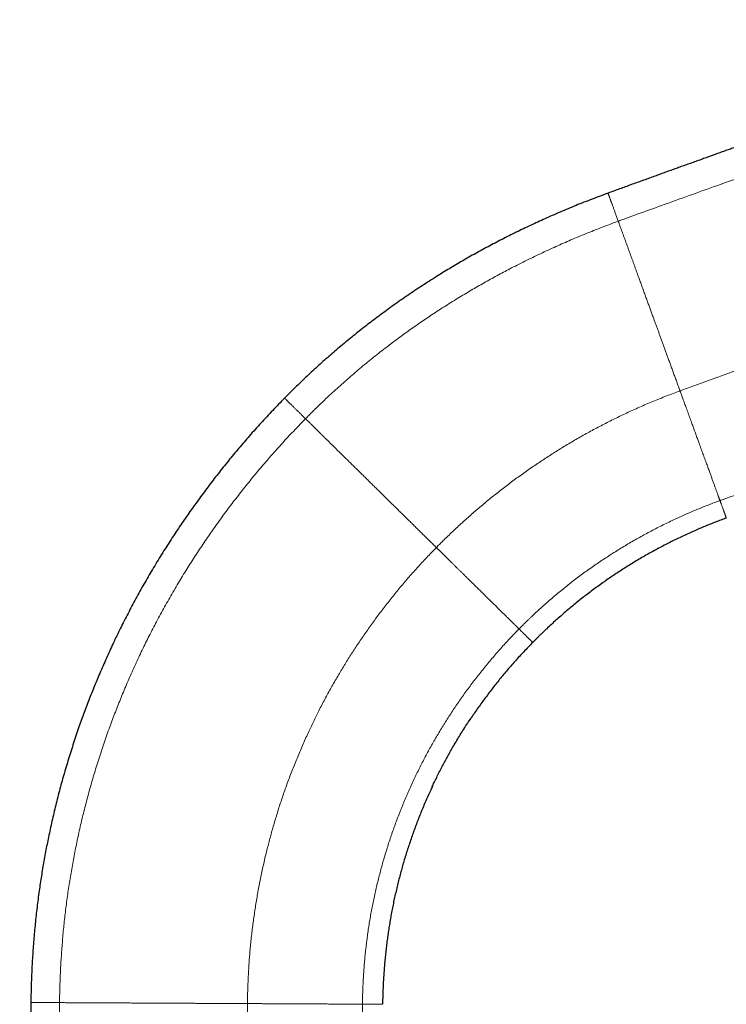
# Model space of a CAD drawing. Header units: millimetres. Extents: x 8 to 573, y 12 to 528.
# Tile 98 of 99: x 414 to 496, y 415 to 528. Entities that reach past the tile are written whole.
import ezdxf

# ---------------------------------------------------------------- set-up
doc = ezdxf.new("R2010")
doc.units = ezdxf.units.MM

msp = doc.modelspace()

# ---------------------------------------------------------------- linework, layer by layer
at = {"color": 7, "linetype": 'Continuous', "lineweight": 30}
for p, q in [((466.26, 447.32), (466.18, 447.2)), ((461.84, 439.48), (461.88, 439.56))]:
    msp.add_line(p, q, dxfattribs=at)
for points, knots in [([(538.39, 527.62), (538.2, 527.56), (537.81, 527.42), (537.22, 527.21), (536.64, 527), (536.09, 526.81), (535.57, 526.62), (535.05, 526.44), (534.54, 526.26), (534.04, 526.08), (533.54, 525.91), (533.05, 525.74), (532.58, 525.57), (532.11, 525.4), (531.64, 525.24), (531.19, 525.08), (530.75, 524.93), (530.33, 524.78), (529.92, 524.63), (529.52, 524.49), (529.13, 524.36), (528.74, 524.22), (528.34, 524.08), (527.95, 523.94), (527.56, 523.81), (527.19, 523.67), (526.82, 523.54), (526.46, 523.42), (526.12, 523.3), (525.8, 523.19), (525.48, 523.07), (525.16, 522.96), (524.86, 522.86), (524.56, 522.75), (524.27, 522.65), (523.99, 522.55), (523.71, 522.45), (523.44, 522.36), (523.18, 522.27), (522.93, 522.18), (522.68, 522.1), (522.43, 522.01), (522.18, 521.92), (521.92, 521.83), (521.66, 521.74), (521.42, 521.65), (521.19, 521.57), (520.96, 521.49), (520.76, 521.42), (520.56, 521.35), (520.38, 521.29), (520.21, 521.23), (520.04, 521.17), (519.88, 521.12), (519.64, 521.03), (519.32, 520.92), (518.91, 520.78), (518.52, 520.64), (518.2, 520.53), (517.94, 520.44), (517.76, 520.37), (517.57, 520.31), (517.39, 520.25), (517.21, 520.18), (517.03, 520.12), (516.86, 520.06), (516.7, 520), (516.53, 519.95), (516.38, 519.89), (516.23, 519.84), (516.08, 519.79), (515.95, 519.74), (515.83, 519.7), (515.73, 519.67), (515.65, 519.64), (515.58, 519.61), (515.5, 519.59), (515.42, 519.56), (515.33, 519.53), (515.23, 519.49), (515.12, 519.46), (515, 519.41), (514.87, 519.37), (514.73, 519.32), (514.58, 519.27), (514.42, 519.21), (514.25, 519.15), (514.07, 519.09), (513.89, 519.03), (513.7, 518.96), (513.5, 518.89), (513.29, 518.82), (513.07, 518.74), (512.85, 518.67), (512.63, 518.59), (512.4, 518.51), (512.17, 518.43), (511.93, 518.35), (511.69, 518.26), (511.43, 518.17), (511.16, 518.08), (510.88, 517.98), (510.57, 517.87), (510.26, 517.76), (509.94, 517.65), (509.61, 517.53), (509.27, 517.41), (508.92, 517.29), (508.56, 517.17), (508.19, 517.04), (507.82, 516.91), (507.44, 516.77), (507.05, 516.64), (506.66, 516.5), (506.25, 516.36), (505.82, 516.21), (505.39, 516.05), (504.94, 515.9), (504.48, 515.74), (504.02, 515.57), (503.54, 515.4), (503.08, 515.24), (502.61, 515.08), (502.15, 514.91), (501.68, 514.75), (501.21, 514.58), (500.73, 514.41), (500.24, 514.24), (499.74, 514.06), (499.23, 513.88), (498.72, 513.7), (498.2, 513.51), (497.67, 513.32), (497.14, 513.14), (496.62, 512.95), (496.1, 512.76), (495.58, 512.58), (495.04, 512.39), (494.49, 512.19), (493.92, 511.99), (493.33, 511.77), (492.73, 511.56), (492.13, 511.34), (491.52, 511.12), (490.91, 510.91), (490.31, 510.69), (489.71, 510.47), (489.11, 510.26), (488.49, 510.04), (487.88, 509.81), (487.25, 509.59), (486.62, 509.36), (485.98, 509.13), (485.33, 508.89), (484.68, 508.66), (484.03, 508.42), (483.38, 508.18), (482.72, 507.94), (482.27, 507.78), (482.05, 507.7)], [0, 0, 0, 0, 0.0102018, 0.0208694, 0.0313692, 0.0408464, 0.0501825, 0.0593774, 0.0684312, 0.0773438, 0.0861151, 0.0947453, 0.1032343, 0.111582, 0.1197885, 0.1278537, 0.1357777, 0.1431195, 0.1503357, 0.1574262, 0.1643912, 0.1712306, 0.1783472, 0.1853225, 0.1921565, 0.1988492, 0.2054006, 0.2118106, 0.2177249, 0.2235135, 0.2291766, 0.2347139, 0.2401256, 0.2454117, 0.2505721, 0.2556069, 0.260516, 0.2652995, 0.2698752, 0.2743298, 0.2786631, 0.2828752, 0.2876818, 0.2923202, 0.2967905, 0.3010925, 0.3052262, 0.3091918, 0.3129892, 0.3163223, 0.3195141, 0.3225646, 0.3254737, 0.3282771, 0.3310543, 0.3383784, 0.3455352, 0.3525249, 0.3593474, 0.362696, 0.3660027, 0.3692677, 0.3724909, 0.3756722, 0.3788109, 0.3818565, 0.3847795, 0.3877103, 0.3905066, 0.3931685, 0.3956958, 0.3980886, 0.400347, 0.4018357, 0.4032596, 0.4046186, 0.4059395, 0.4073692, 0.4089302, 0.4106225, 0.4126358, 0.4148081, 0.4171392, 0.4196293, 0.4222783, 0.4250862, 0.428053, 0.4311788, 0.4344634, 0.4379069, 0.4414437, 0.4451336, 0.448977, 0.4529736, 0.4568096, 0.4607769, 0.4648757, 0.4691057, 0.4734672, 0.47796, 0.4825842, 0.4878226, 0.4932199, 0.4987761, 0.5044914, 0.5103656, 0.5163988, 0.5225909, 0.528942, 0.5354521, 0.5421212, 0.5488259, 0.555684, 0.5626955, 0.5698603, 0.5774499, 0.5852043, 0.5931235, 0.6012076, 0.6094564, 0.6178701, 0.6264486, 0.634457, 0.6426039, 0.6508893, 0.6593132, 0.6678756, 0.6765764, 0.6854158, 0.6943936, 0.7035099, 0.7127646, 0.7221579, 0.7316896, 0.7408035, 0.7500404, 0.7594005, 0.7688836, 0.7784898, 0.7888127, 0.799274, 0.8098738, 0.820612, 0.8314886, 0.8425036, 0.853016, 0.8636513, 0.8744097, 0.8852912, 0.8962956, 0.907423, 0.9186734, 0.9300468, 0.9415432, 0.9531625, 0.964694, 0.9763441, 0.9881128, 1, 1, 1, 1]), ([(482.05, 507.7), (481.74, 507.59), (481.13, 507.36), (480.21, 507.01), (479.29, 506.65), (478.37, 506.29), (477.46, 505.91), (476.54, 505.52), (475.66, 505.14), (474.81, 504.76), (473.98, 504.38), (473.15, 504), (472.33, 503.61), (471.51, 503.21), (470.69, 502.81), (469.88, 502.39), (469.07, 501.97), (468.27, 501.55), (467.46, 501.11), (466.66, 500.67), (465.88, 500.23), (465.12, 499.79), (464.38, 499.36), (463.64, 498.91), (462.91, 498.46), (462.14, 497.98), (461.33, 497.47), (460.5, 496.93), (459.67, 496.38), (458.84, 495.81), (458.02, 495.25), (457.21, 494.67), (456.42, 494.1), (455.67, 493.54), (454.94, 492.99), (454.21, 492.43), (453.5, 491.87), (452.78, 491.3), (452.08, 490.72), (451.38, 490.14), (450.68, 489.55), (449.99, 488.95), (449.31, 488.35), (448.64, 487.74), (447.98, 487.14), (447.34, 486.55), (446.72, 485.96), (446.11, 485.36), (445.5, 484.76), (445.1, 484.36), (444.9, 484.16)], [0, 0, 0, 0, 0.022199, 0.044423, 0.066672, 0.088945, 0.111239, 0.133554, 0.155888, 0.176376, 0.196878, 0.217394, 0.237921, 0.258459, 0.279006, 0.299563, 0.320126, 0.340697, 0.361275, 0.381862, 0.402455, 0.421877, 0.441304, 0.460735, 0.480169, 0.499605, 0.522096, 0.544589, 0.567081, 0.589573, 0.612063, 0.63455, 0.657032, 0.677636, 0.698233, 0.718821, 0.739401, 0.759971, 0.780531, 0.80108, 0.821618, 0.842143, 0.862655, 0.883154, 0.903639, 0.92294, 0.942227, 0.9615, 0.980757, 1, 1, 1, 1]), ([(444.9, 484.16), (444.67, 483.92), (444.21, 483.45), (443.53, 482.74), (442.86, 482.02), (442.19, 481.29), (441.52, 480.56), (440.88, 479.83), (440.25, 479.11), (439.64, 478.39), (439.04, 477.67), (438.44, 476.94), (437.85, 476.21), (437.26, 475.47), (436.68, 474.72), (436.11, 473.97), (435.54, 473.21), (434.98, 472.45), (434.44, 471.69), (433.9, 470.93), (433.37, 470.16), (432.83, 469.37), (432.28, 468.55), (431.73, 467.7), (431.18, 466.85), (430.64, 465.99), (430.11, 465.12), (429.6, 464.27), (429.11, 463.43), (428.63, 462.59), (428.17, 461.76), (427.71, 460.92), (427.25, 460.07), (426.81, 459.22), (426.37, 458.36), (425.94, 457.5), (425.52, 456.64), (425.11, 455.77), (424.72, 454.91), (424.33, 454.05), (423.95, 453.18), (423.58, 452.34), (423.24, 451.51), (422.91, 450.7), (422.58, 449.88), (422.27, 449.07), (421.96, 448.25), (421.66, 447.43), (421.35, 446.58), (421.05, 445.69), (420.74, 444.78), (420.45, 443.87), (420.16, 442.95), (419.88, 442.03), (419.61, 441.11), (419.34, 440.19), (419.09, 439.26), (418.85, 438.33), (418.62, 437.41), (418.39, 436.49), (418.18, 435.57), (417.98, 434.66), (417.79, 433.76), (417.61, 432.89), (417.45, 432.04), (417.29, 431.19), (417.14, 430.33), (417, 429.48), (416.87, 428.63), (416.74, 427.75), (416.61, 426.84), (416.49, 425.9), (416.38, 424.96), (416.28, 424.02), (416.19, 423.08), (416.1, 422.14), (416.03, 421.2), (415.97, 420.27), (415.91, 419.33), (415.86, 418.4), (415.82, 417.48), (415.79, 416.56), (415.77, 415.65), (415.77, 415.04), (415.76, 414.73)], [0, 0, 0, 0, 0.012737, 0.025499, 0.038286, 0.051096, 0.063929, 0.076784, 0.088925, 0.101084, 0.113262, 0.125457, 0.13767, 0.149898, 0.162143, 0.174403, 0.186677, 0.198966, 0.211048, 0.223143, 0.23525, 0.247368, 0.260466, 0.273575, 0.286696, 0.299827, 0.312968, 0.326117, 0.338523, 0.350936, 0.363358, 0.375786, 0.388222, 0.400664, 0.413111, 0.425563, 0.43802, 0.450481, 0.462722, 0.474967, 0.487213, 0.499461, 0.5108, 0.522139, 0.533478, 0.544817, 0.556155, 0.567492, 0.578828, 0.591295, 0.603759, 0.61622, 0.628677, 0.641129, 0.653576, 0.666017, 0.678451, 0.690877, 0.703294, 0.71548, 0.727656, 0.739822, 0.751978, 0.763219, 0.774451, 0.785673, 0.796883, 0.808084, 0.819272, 0.830449, 0.84273, 0.854997, 0.867247, 0.879482, 0.891701, 0.903902, 0.916087, 0.928254, 0.940403, 0.952533, 0.964428, 0.976305, 0.988162, 1, 1, 1, 1]), ([(495.64, 470.38), (495.43, 470.3), (495.01, 470.15), (494.39, 469.91), (493.77, 469.67), (493.16, 469.42), (492.54, 469.16), (491.93, 468.89), (491.3, 468.61), (490.66, 468.31), (489.99, 467.99), (489.33, 467.67), (488.68, 467.34), (488.02, 466.99), (487.37, 466.64), (486.73, 466.29), (486.09, 465.92), (485.45, 465.55), (484.82, 465.17), (484.2, 464.78), (483.59, 464.39), (482.98, 464), (482.38, 463.59), (481.78, 463.17), (481.17, 462.75), (480.58, 462.31), (479.98, 461.87), (479.4, 461.43), (478.83, 460.98), (478.27, 460.52), (477.71, 460.06), (477.16, 459.6), (476.61, 459.12), (476.07, 458.65), (475.54, 458.16), (475.11, 457.76), (474.78, 457.45), (474.55, 457.23), (474.31, 457), (474.08, 456.78), (473.86, 456.55), (473.63, 456.32), (473.48, 456.17), (473.4, 456.09)], [0, 0, 0, 0, 0.024897, 0.049824, 0.074778, 0.099759, 0.124764, 0.149793, 0.174843, 0.202421, 0.230022, 0.257643, 0.285282, 0.312938, 0.340608, 0.368289, 0.395981, 0.423681, 0.451386, 0.4786, 0.505816, 0.533031, 0.560244, 0.587947, 0.615644, 0.643331, 0.671008, 0.698672, 0.725828, 0.752967, 0.780087, 0.807188, 0.834266, 0.861319, 0.888347, 0.915347, 0.92746, 0.939566, 0.951666, 0.96376, 0.975847, 0.987927, 1, 1, 1, 1]), ([(473.4, 456.09), (473.23, 455.92), (472.88, 455.56), (472.38, 455.03), (471.87, 454.48), (471.37, 453.93), (470.88, 453.37), (470.4, 452.82), (469.94, 452.26), (469.49, 451.72), (469.05, 451.16), (468.62, 450.61), (468.19, 450.04), (467.76, 449.47), (467.35, 448.89), (466.93, 448.31), (466.58, 447.79), (466.36, 447.47), (466.27, 447.34)], [0, 0, 0, 0, 0.0653171, 0.1307859, 0.1964019, 0.2621607, 0.3280575, 0.3940877, 0.4564628, 0.5189483, 0.5815402, 0.6442343, 0.7070266, 0.7699128, 0.8328887, 0.8959502, 0.9590929, 1, 1, 1, 1]), ([(461.84, 439.49), (461.92, 439.66), (462.09, 440.02), (462.37, 440.59), (462.66, 441.17), (462.96, 441.75), (463.26, 442.33), (463.57, 442.89), (463.88, 443.45), (464.22, 444.05), (464.59, 444.67), (464.98, 445.33), (465.39, 445.98), (465.8, 446.62), (466.09, 447.07), (466.25, 447.31), (466.27, 447.34)], [0, 0, 0, 0, 0.062326, 0.135134, 0.207916, 0.280667, 0.352086, 0.423467, 0.494806, 0.566099, 0.650905, 0.735633, 0.820276, 0.904827, 0.98928, 1, 1, 1, 1]), ([(466.22, 447.26), (466.22, 447.26), (466.23, 447.28), (466.25, 447.3), (466.26, 447.32)], [0, 0, 0, 0, 0.0003, 1, 1, 1, 1]), ([(461.88, 439.56), (461.8, 439.39), (461.62, 439.01), (461.34, 438.4), (461.05, 437.74), (460.77, 437.07), (460.49, 436.4), (460.23, 435.73), (459.97, 435.05), (459.72, 434.37), (459.48, 433.69), (459.25, 433.01), (459.02, 432.33), (458.81, 431.64), (458.6, 430.95), (458.4, 430.27), (458.22, 429.59), (458.04, 428.91), (457.86, 428.22), (457.7, 427.52), (457.54, 426.82), (457.39, 426.12), (457.25, 425.42), (457.12, 424.72), (457, 424.01), (456.88, 423.31), (456.78, 422.6), (456.68, 421.9), (456.59, 421.19), (456.51, 420.49), (456.44, 419.78), (456.37, 419.08), (456.32, 418.37), (456.27, 417.65), (456.23, 416.93), (456.2, 416.29), (456.18, 415.74), (456.17, 415.28), (456.16, 414.93), (456.16, 414.72), (456.16, 414.64), (456.16, 414.62), (456.16, 414.59), (456.16, 414.57), (456.16, 414.55), (456.16, 414.53), (456.16, 414.52)], [0, 0, 0, 0, 0.021448, 0.049392, 0.07734, 0.10529, 0.13324, 0.161188, 0.189133, 0.217072, 0.244942, 0.272802, 0.300651, 0.328485, 0.356304, 0.383609, 0.410894, 0.438159, 0.465401, 0.493173, 0.520918, 0.548633, 0.576317, 0.603967, 0.631582, 0.659159, 0.686698, 0.714196, 0.741651, 0.769061, 0.796425, 0.823741, 0.851007, 0.878946, 0.906829, 0.934654, 0.952985, 0.97129, 0.987376, 0.994447, 0.995373, 0.996298, 0.997224, 0.998149, 0.999075, 1, 1, 1, 1]), ([(415.76, 414.73), (415.76, 414.4), (415.75, 413.74), (415.74, 412.75), (415.74, 411.77), (415.73, 410.8), (415.72, 409.84), (415.71, 408.88), (415.7, 407.93), (415.68, 406.97), (415.67, 406.01), (415.66, 405.04), (415.65, 404.08), (415.64, 403.13), (415.63, 402.18), (415.61, 401.25), (415.6, 400.32), (415.59, 399.4), (415.58, 398.49), (415.56, 397.59), (415.55, 396.7), (415.54, 395.83), (415.53, 394.98), (415.51, 394.17), (415.5, 393.35), (415.49, 392.55), (415.47, 391.74), (415.46, 390.92), (415.45, 390.09), (415.43, 389.27), (415.42, 388.46), (415.4, 387.66), (415.39, 386.88), (415.38, 386.12), (415.36, 385.39), (415.35, 384.66), (415.34, 383.94), (415.32, 383.23), (415.31, 382.53), (415.3, 381.83), (415.28, 381.14), (415.27, 380.46), (415.26, 379.79), (415.24, 379.14), (415.23, 378.49), (415.22, 377.85), (415.2, 377.2), (415.19, 376.54), (415.18, 375.88), (415.16, 375.22), (415.15, 374.57), (415.14, 373.93), (415.13, 373.31), (415.12, 372.71), (415.1, 372.13), (415.09, 371.56), (415.08, 370.99), (415.07, 370.43), (415.06, 369.88), (415.05, 369.34), (415.04, 368.8), (415.03, 368.27), (415.02, 367.76), (415.01, 367.25), (415.01, 366.75), (415, 366.26), (414.99, 365.78), (414.98, 365.3), (414.97, 364.82), (414.96, 364.35), (414.95, 363.89), (414.95, 363.44), (414.94, 363), (414.93, 362.57), (414.92, 362.15), (414.92, 361.73), (414.91, 361.31), (414.9, 360.9), (414.9, 360.5), (414.89, 360.11), (414.88, 359.72), (414.88, 359.34), (414.87, 358.95), (414.86, 358.55), (414.86, 358.14), (414.85, 357.74), (414.84, 357.35), (414.84, 356.97), (414.83, 356.6), (414.83, 356.27), (414.82, 355.96), (414.82, 355.69), (414.81, 355.43), (414.81, 355.17), (414.81, 354.92), (414.8, 354.68), (414.79, 354.26), (414.79, 353.67), (414.77, 352.9), (414.76, 352.12), (414.75, 351.33), (414.74, 350.53), (414.72, 349.71), (414.71, 348.89), (414.7, 348.06), (414.69, 347.22), (414.68, 346.37), (414.66, 345.49), (414.65, 344.57), (414.64, 343.85), (414.63, 343.36), (414.63, 343.11), (414.63, 342.86), (414.62, 342.6), (414.62, 342.34), (414.62, 342.07), (414.61, 341.8), (414.61, 341.52), (414.6, 341.23), (414.6, 340.93), (414.6, 340.63), (414.59, 340.32), (414.59, 340.02), (414.58, 339.71), (414.58, 339.4), (414.57, 339.08), (414.57, 338.75), (414.57, 338.4), (414.56, 338.04), (414.56, 337.67), (414.55, 337.3), (414.55, 336.92), (414.54, 336.53), (414.54, 336.15), (414.53, 335.77), (414.53, 335.39), (414.52, 334.99), (414.52, 334.58), (414.51, 334.14), (414.51, 333.68), (414.5, 333.21), (414.49, 332.73), (414.49, 332.24), (414.48, 331.75), (414.48, 331.41), (414.47, 331.24), (414.47, 331.24)], [0, 0, 0, 0, 0.011924, 0.023754, 0.035493, 0.047138, 0.058691, 0.070152, 0.08152, 0.092795, 0.104508, 0.11612, 0.127629, 0.139038, 0.150345, 0.16155, 0.172654, 0.183657, 0.194558, 0.205358, 0.216057, 0.226654, 0.236552, 0.246361, 0.256079, 0.265708, 0.275246, 0.285264, 0.29518, 0.304996, 0.31471, 0.324323, 0.333834, 0.342709, 0.351494, 0.360189, 0.368795, 0.37731, 0.385735, 0.39407, 0.402315, 0.41047, 0.418535, 0.426369, 0.434115, 0.441774, 0.449346, 0.457425, 0.465402, 0.473278, 0.481052, 0.488725, 0.496297, 0.503342, 0.510298, 0.517163, 0.523939, 0.530624, 0.537219, 0.543723, 0.550138, 0.556463, 0.562697, 0.568732, 0.574681, 0.580542, 0.586317, 0.592107, 0.597807, 0.603418, 0.608938, 0.614368, 0.619613, 0.624772, 0.629843, 0.634828, 0.639825, 0.644732, 0.649548, 0.654274, 0.658909, 0.663454, 0.667908, 0.672938, 0.677848, 0.682637, 0.687306, 0.691854, 0.696282, 0.700589, 0.703889, 0.707114, 0.710265, 0.713341, 0.716343, 0.719272, 0.722178, 0.731318, 0.740545, 0.74986, 0.759263, 0.768948, 0.778725, 0.788593, 0.798552, 0.808603, 0.818745, 0.828979, 0.840316, 0.851763, 0.854779, 0.857802, 0.860833, 0.863875, 0.866986, 0.870184, 0.87347, 0.876843, 0.880305, 0.883854, 0.887491, 0.891215, 0.894807, 0.898477, 0.902225, 0.90605, 0.909954, 0.914179, 0.918492, 0.922893, 0.927381, 0.931957, 0.93662, 0.941097, 0.945652, 0.950285, 0.954996, 0.959785, 0.965221, 0.970755, 0.976385, 0.982112, 0.987936, 0.993858, 0.999876, 1, 1, 1, 1])]:
    msp.add_open_spline(points, degree=3, knots=knots, dxfattribs=at)
at = {"color": 8, "linetype": 'Continuous', "lineweight": 0}
for points, knots in [([(541.83, 525.07), (540.3, 524.53), (537.23, 523.45), (532.64, 521.84), (528.04, 520.24), (524.01, 518.83), (520.55, 517.63), (517.66, 516.63), (514.76, 515.64), (511.87, 514.64), (508.73, 513.55), (505.36, 512.38), (501.75, 511.11), (498.14, 509.83), (494.68, 508.6), (491.37, 507.42), (488.33, 506.32), (485.93, 505.46), (484.42, 504.91), (483.75, 504.66), (483.48, 504.57), (483.39, 504.53), (483.37, 504.52), (483.34, 504.52), (483.32, 504.51), (483.3, 504.5), (483.27, 504.49), (483.25, 504.48), (483.23, 504.48), (483.23, 504.47)], [0, 0, 0, 0, 0.078395, 0.156794, 0.235195, 0.313598, 0.362879, 0.41216, 0.461441, 0.510721, 0.560001, 0.621601, 0.683202, 0.744802, 0.806402, 0.86061, 0.914817, 0.96252, 0.983509, 0.992744, 0.996807, 0.997206, 0.997605, 0.998005, 0.998404, 0.998803, 0.999202, 0.999601, 1, 1, 1, 1]), ([(559.79, 510.29), (557.19, 509.35), (552.01, 507.46), (544.23, 504.62), (536.45, 501.79), (528.67, 498.95), (521.58, 496.37), (515.18, 494.04), (509.48, 491.96), (504.42, 490.12), (500, 488.51), (497.21, 487.49), (495.39, 486.83), (494.55, 486.52), (493.7, 486.22), (492.86, 485.91), (492.01, 485.6), (491.17, 485.29), (490.6, 485.09), (490.32, 484.98)], [0, 0, 0, 0, 0.111996, 0.223989, 0.335991, 0.447995, 0.559996, 0.642129, 0.724263, 0.806398, 0.860608, 0.914816, 0.926986, 0.939155, 0.951324, 0.963493, 0.975662, 0.987831, 1, 1, 1, 1]), ([(483.23, 504.47), (483.2, 504.55), (483.15, 504.7), (483.07, 504.91), (482.99, 505.12), (482.92, 505.32), (482.85, 505.51), (482.78, 505.69), (482.72, 505.86), (482.66, 506.03), (482.6, 506.19), (482.55, 506.34), (482.5, 506.48), (482.45, 506.61), (482.41, 506.73), (482.36, 506.85), (482.32, 506.95), (482.29, 507.06), (482.25, 507.15), (482.22, 507.23), (482.19, 507.31), (482.17, 507.38), (482.15, 507.44), (482.13, 507.5), (482.11, 507.54), (482.09, 507.59), (482.08, 507.62), (482.07, 507.65), (482.06, 507.68), (482.06, 507.69), (482.05, 507.7), (482.05, 507.7), (482.05, 507.7)], [0, 0, 0, 0, 0.036255, 0.072483, 0.108682, 0.14485, 0.179302, 0.213726, 0.248122, 0.282494, 0.316842, 0.351173, 0.383528, 0.415876, 0.448221, 0.48057, 0.512929, 0.545307, 0.577711, 0.610152, 0.642638, 0.675201, 0.707395, 0.739805, 0.77241, 0.805186, 0.83871, 0.872362, 0.906115, 0.939943, 0.97382, 1, 1, 1, 1]), ([(483.23, 504.47), (482.94, 504.37), (482.35, 504.15), (481.48, 503.82), (480.61, 503.48), (479.74, 503.14), (478.88, 502.78), (478.01, 502.42), (477.15, 502.05), (476.28, 501.66), (475.4, 501.26), (474.51, 500.85), (473.62, 500.42), (472.73, 499.99), (471.85, 499.55), (471.01, 499.13), (470.22, 498.71), (469.47, 498.32), (468.73, 497.91), (467.99, 497.5), (467.25, 497.08), (466.52, 496.66), (465.77, 496.21), (464.99, 495.75), (464.2, 495.26), (463.41, 494.76), (462.62, 494.26), (461.87, 493.76), (461.14, 493.27), (460.44, 492.79), (459.74, 492.31), (459.05, 491.82), (458.36, 491.32), (457.68, 490.82), (456.98, 490.29), (456.26, 489.74), (455.53, 489.17), (454.8, 488.59), (454.08, 488), (453.37, 487.41), (452.66, 486.8), (451.96, 486.19), (451.27, 485.58), (450.58, 484.95), (449.96, 484.38), (449.41, 483.86), (448.92, 483.39), (448.53, 483.01), (448.24, 482.73), (448.05, 482.54), (447.87, 482.35), (447.68, 482.17), (447.49, 481.98), (447.37, 481.85), (447.3, 481.79)], [0, 0, 0, 0, 0.021746, 0.043518, 0.065314, 0.087133, 0.108973, 0.130834, 0.152713, 0.17461, 0.197567, 0.22054, 0.243528, 0.266529, 0.289541, 0.312563, 0.332304, 0.352051, 0.371807, 0.391571, 0.411342, 0.431118, 0.450901, 0.472666, 0.494437, 0.516211, 0.537988, 0.559766, 0.579565, 0.599363, 0.619161, 0.638956, 0.658749, 0.678538, 0.698318, 0.720067, 0.741805, 0.76353, 0.785243, 0.806943, 0.828629, 0.8503, 0.871956, 0.893596, 0.91522, 0.931067, 0.946904, 0.962732, 0.968947, 0.975161, 0.981373, 0.987584, 0.993793, 1, 1, 1, 1]), ([(490.32, 484.98), (490.26, 485.16), (490.13, 485.5), (489.95, 486.01), (489.77, 486.51), (489.58, 487.01), (489.4, 487.5), (489.23, 487.99), (489.06, 488.46), (488.89, 488.91), (488.74, 489.34), (488.58, 489.77), (488.43, 490.19), (488.27, 490.61), (488.12, 491.02), (487.98, 491.43), (487.83, 491.83), (487.69, 492.22), (487.54, 492.62), (487.4, 493.01), (487.25, 493.42), (487.09, 493.85), (486.93, 494.31), (486.76, 494.76), (486.59, 495.23), (486.41, 495.73), (486.22, 496.25), (486.03, 496.76), (485.85, 497.27), (485.67, 497.77), (485.5, 498.22), (485.36, 498.6), (485.24, 498.93), (485.12, 499.26), (485.01, 499.59), (484.89, 499.91), (484.77, 500.24), (484.64, 500.58), (484.51, 500.94), (484.38, 501.31), (484.24, 501.68), (484.11, 502.05), (483.98, 502.42), (483.85, 502.77), (483.73, 503.1), (483.61, 503.42), (483.51, 503.7), (483.42, 503.94), (483.35, 504.14), (483.3, 504.28), (483.27, 504.35), (483.27, 504.37), (483.26, 504.38), (483.25, 504.4), (483.25, 504.42), (483.24, 504.44), (483.23, 504.46), (483.23, 504.47), (483.23, 504.47)], [0, 0, 0, 0, 0.023077, 0.045987, 0.068729, 0.091303, 0.113708, 0.135944, 0.15801, 0.17809, 0.198028, 0.217826, 0.237482, 0.257, 0.276378, 0.295619, 0.314724, 0.333694, 0.35257, 0.371471, 0.390399, 0.412737, 0.435101, 0.457484, 0.47988, 0.506176, 0.532469, 0.558748, 0.585003, 0.611223, 0.637397, 0.654993, 0.672595, 0.690305, 0.708133, 0.72608, 0.744146, 0.762333, 0.783704, 0.80524, 0.826944, 0.848815, 0.870853, 0.893059, 0.91274, 0.93255, 0.952489, 0.96572, 0.979007, 0.990746, 0.991901, 0.993057, 0.994213, 0.99537, 0.996527, 0.997684, 0.998842, 1, 1, 1, 1]), ([(542.93, 489.73), (541.65, 489.27), (539.09, 488.35), (535.25, 486.96), (531.4, 485.58), (527.56, 484.2), (523.72, 482.81), (519.87, 481.43), (516, 480.03), (512.09, 478.62), (508.14, 477.19), (504.65, 475.92), (501.6, 474.81), (499.1, 473.91), (497.13, 473.19), (495.89, 472.74), (495.34, 472.54), (495.12, 472.46), (495.03, 472.43), (495.01, 472.42), (494.98, 472.41), (494.96, 472.4), (494.93, 472.39), (494.92, 472.39), (494.91, 472.38)], [0, 0, 0, 0, 0.080002, 0.160004, 0.240005, 0.320005, 0.400003, 0.480002, 0.560001, 0.642135, 0.724269, 0.806403, 0.86061, 0.914818, 0.96252, 0.983509, 0.992744, 0.996807, 0.997339, 0.997872, 0.998404, 0.998936, 0.999468, 1, 1, 1, 1]), ([(447.3, 481.79), (447.25, 481.84), (447.15, 481.94), (447, 482.08), (446.86, 482.23), (446.72, 482.36), (446.58, 482.5), (446.46, 482.62), (446.33, 482.75), (446.21, 482.86), (446.09, 482.98), (445.98, 483.09), (445.88, 483.19), (445.78, 483.28), (445.69, 483.38), (445.6, 483.46), (445.52, 483.55), (445.44, 483.62), (445.36, 483.7), (445.29, 483.77), (445.23, 483.83), (445.17, 483.89), (445.12, 483.94), (445.07, 483.98), (445.03, 484.02), (445, 484.06), (444.96, 484.09), (444.94, 484.12), (444.92, 484.13), (444.91, 484.15), (444.9, 484.16), (444.9, 484.16), (444.9, 484.16)], [0, 0, 0, 0, 0.0334002, 0.0671094, 0.1011213, 0.1354291, 0.1684054, 0.2016373, 0.2351179, 0.2688397, 0.3027946, 0.3369744, 0.3693994, 0.4020089, 0.434795, 0.4677495, 0.500864, 0.5341296, 0.5675373, 0.6010778, 0.6347417, 0.6685191, 0.7017942, 0.7351598, 0.7686059, 0.8021226, 0.836311, 0.8705515, 0.9048334, 0.9391456, 0.9734774, 1, 1, 1, 1]), ([(490.32, 484.98), (490.06, 484.89), (489.54, 484.7), (488.76, 484.4), (487.98, 484.09), (487.2, 483.77), (486.43, 483.45), (485.66, 483.11), (484.91, 482.78), (484.19, 482.44), (483.49, 482.11), (482.8, 481.78), (482.11, 481.43), (481.42, 481.08), (480.74, 480.72), (480.05, 480.35), (479.38, 479.98), (478.7, 479.6), (478.03, 479.21), (477.37, 478.82), (476.72, 478.42), (476.08, 478.03), (475.47, 477.64), (474.85, 477.24), (474.24, 476.84), (473.63, 476.42), (473, 475.99), (472.37, 475.55), (471.74, 475.09), (471.12, 474.64), (470.5, 474.17), (469.89, 473.71), (469.31, 473.25), (468.74, 472.8), (468.18, 472.34), (467.62, 471.87), (467.06, 471.4), (466.51, 470.93), (465.97, 470.45), (465.43, 469.96), (464.89, 469.47), (464.34, 468.96), (463.79, 468.43), (463.35, 468), (463.04, 467.7), (462.86, 467.52), (462.68, 467.34), (462.51, 467.17), (462.39, 467.05), (462.33, 466.99)], [0, 0, 0, 0, 0.024899, 0.049827, 0.074782, 0.099763, 0.12477, 0.149799, 0.17485, 0.197831, 0.220828, 0.243839, 0.266864, 0.289902, 0.31295, 0.336008, 0.359075, 0.382149, 0.405229, 0.428314, 0.451402, 0.473174, 0.494946, 0.516719, 0.538491, 0.560261, 0.583347, 0.606429, 0.629505, 0.652574, 0.675634, 0.698686, 0.720411, 0.742125, 0.763829, 0.78552, 0.807197, 0.828861, 0.850509, 0.872141, 0.893756, 0.915352, 0.939086, 0.962795, 0.970241, 0.977685, 0.985126, 0.992564, 1, 1, 1, 1]), ([(494.91, 472.38), (494.89, 472.42), (494.87, 472.48), (494.83, 472.59), (494.79, 472.7), (494.75, 472.82), (494.7, 472.94), (494.66, 473.07), (494.61, 473.21), (494.56, 473.35), (494.5, 473.5), (494.45, 473.65), (494.39, 473.81), (494.33, 473.98), (494.26, 474.16), (494.2, 474.34), (494.13, 474.53), (494.06, 474.72), (493.99, 474.91), (493.92, 475.11), (493.84, 475.31), (493.77, 475.51), (493.69, 475.73), (493.61, 475.96), (493.52, 476.21), (493.42, 476.47), (493.32, 476.75), (493.21, 477.03), (493.11, 477.32), (493, 477.62), (492.89, 477.92), (492.78, 478.22), (492.67, 478.53), (492.56, 478.84), (492.45, 479.13), (492.36, 479.39), (492.27, 479.64), (492.18, 479.88), (492.09, 480.13), (492, 480.38), (491.91, 480.62), (491.82, 480.87), (491.73, 481.12), (491.63, 481.39), (491.53, 481.67), (491.42, 481.97), (491.31, 482.27), (491.2, 482.57), (491.09, 482.87), (490.98, 483.16), (490.89, 483.43), (490.79, 483.68), (490.7, 483.94), (490.61, 484.18), (490.53, 484.41), (490.45, 484.63), (490.39, 484.79), (490.35, 484.89), (490.34, 484.93), (490.34, 484.94), (490.33, 484.95), (490.33, 484.96), (490.32, 484.97), (490.32, 484.98), (490.32, 484.98)], [0, 0, 0, 0, 0.018381, 0.036736, 0.055062, 0.073361, 0.09163, 0.109546, 0.127433, 0.145295, 0.163131, 0.181307, 0.199462, 0.217597, 0.235717, 0.253826, 0.271927, 0.290027, 0.307187, 0.324356, 0.341559, 0.358873, 0.376297, 0.393817, 0.414572, 0.435421, 0.456341, 0.47731, 0.498733, 0.520157, 0.541558, 0.56291, 0.584191, 0.605374, 0.626438, 0.642854, 0.659172, 0.67539, 0.691579, 0.707759, 0.723648, 0.739537, 0.755429, 0.771329, 0.790271, 0.809231, 0.828214, 0.847222, 0.866257, 0.885323, 0.90131, 0.91732, 0.933352, 0.949406, 0.963551, 0.977713, 0.990189, 0.995682, 0.996402, 0.997121, 0.997841, 0.998561, 0.99928, 1, 1, 1, 1]), ([(447.3, 481.79), (447.1, 481.57), (446.68, 481.15), (446.06, 480.5), (445.44, 479.85), (444.83, 479.19), (444.23, 478.52), (443.63, 477.85), (443.03, 477.17), (442.44, 476.48), (441.83, 475.76), (441.23, 475.03), (440.63, 474.29), (440.03, 473.55), (439.44, 472.79), (438.86, 472.04), (438.29, 471.27), (437.72, 470.5), (437.16, 469.72), (436.6, 468.94), (436.06, 468.15), (435.53, 467.37), (435.01, 466.6), (434.52, 465.84), (434.03, 465.07), (433.54, 464.3), (433.06, 463.51), (432.57, 462.7), (432.08, 461.86), (431.59, 461.02), (431.12, 460.18), (430.65, 459.33), (430.2, 458.49), (429.77, 457.66), (429.35, 456.85), (428.94, 456.03), (428.54, 455.21), (428.15, 454.38), (427.76, 453.55), (427.38, 452.71), (427.01, 451.87), (426.65, 451.03), (426.3, 450.19), (425.96, 449.35), (425.62, 448.51), (425.3, 447.67), (424.97, 446.81), (424.65, 445.92), (424.33, 445), (424.01, 444.08), (423.71, 443.16), (423.41, 442.23), (423.13, 441.32), (422.86, 440.43), (422.61, 439.55), (422.36, 438.67), (422.13, 437.78), (421.9, 436.9), (421.68, 436.01), (421.47, 435.12), (421.27, 434.23), (421.08, 433.34), (420.9, 432.46), (420.72, 431.58), (420.56, 430.7), (420.41, 429.82), (420.26, 428.94), (420.12, 428.05), (419.99, 427.16), (419.87, 426.26), (419.75, 425.37), (419.65, 424.48), (419.55, 423.59), (419.46, 422.72), (419.39, 421.84), (419.32, 420.96), (419.26, 420.08), (419.2, 419.21), (419.16, 418.33), (419.12, 417.49), (419.09, 416.69), (419.07, 415.95), (419.06, 415.37), (419.06, 415.04), (419.06, 414.92), (419.06, 414.88), (419.06, 414.85), (419.06, 414.82), (419.06, 414.78), (419.06, 414.75), (419.06, 414.73), (419.06, 414.72)], [0, 0, 0, 0, 0.0119749, 0.023972, 0.035991, 0.0480313, 0.0600923, 0.0721735, 0.0842743, 0.0963942, 0.1091112, 0.1218478, 0.1346034, 0.1473775, 0.1601692, 0.172978, 0.1858031, 0.1986439, 0.2114996, 0.2243696, 0.2372532, 0.2501496, 0.2623203, 0.2745012, 0.2866916, 0.2988911, 0.311099, 0.3240552, 0.3370197, 0.3499933, 0.3629758, 0.3759665, 0.3889648, 0.4012267, 0.4134943, 0.425767, 0.4380444, 0.4503259, 0.4626109, 0.4748989, 0.4871894, 0.4994818, 0.5117757, 0.5238509, 0.5359264, 0.5480017, 0.5600763, 0.5731142, 0.5861501, 0.5991832, 0.612213, 0.6252389, 0.6382601, 0.6505324, 0.6627996, 0.6750606, 0.6873135, 0.6995576, 0.7117926, 0.7240178, 0.736233, 0.7484375, 0.760631, 0.7725956, 0.7845487, 0.7964899, 0.8084188, 0.8205514, 0.8326704, 0.8447753, 0.8568657, 0.8689412, 0.880786, 0.8926157, 0.9044297, 0.9162277, 0.9280094, 0.9397743, 0.951522, 0.9632521, 0.9735598, 0.9838535, 0.9929, 0.9968768, 0.9973231, 0.9977693, 0.9982155, 0.9986617, 0.9991078, 0.9995539, 1, 1, 1, 1]), ([(462.33, 466.99), (462.21, 467.11), (461.97, 467.35), (461.61, 467.7), (461.25, 468.06), (460.88, 468.42), (460.52, 468.77), (460.16, 469.13), (459.79, 469.5), (459.41, 469.87), (459.01, 470.26), (458.62, 470.65), (458.23, 471.03), (457.84, 471.42), (457.45, 471.8), (457.06, 472.18), (456.68, 472.56), (456.3, 472.93), (455.92, 473.3), (455.55, 473.67), (455.18, 474.03), (454.81, 474.39), (454.45, 474.75), (454.09, 475.11), (453.73, 475.46), (453.38, 475.81), (453.02, 476.16), (452.68, 476.5), (452.33, 476.84), (452, 477.17), (451.68, 477.48), (451.37, 477.78), (451.07, 478.08), (450.77, 478.37), (450.48, 478.66), (450.18, 478.95), (449.9, 479.24), (449.61, 479.52), (449.33, 479.79), (449.05, 480.06), (448.78, 480.33), (448.52, 480.59), (448.28, 480.83), (448.05, 481.05), (447.8, 481.3), (447.58, 481.51), (447.44, 481.65), (447.39, 481.7), (447.38, 481.71), (447.37, 481.73), (447.35, 481.74), (447.34, 481.75), (447.33, 481.76), (447.32, 481.78), (447.31, 481.78), (447.3, 481.79)], [0, 0, 0, 0, 0.0211006, 0.0422485, 0.0634418, 0.0846785, 0.1059566, 0.1272742, 0.1486291, 0.1721603, 0.1957316, 0.2193401, 0.2429831, 0.2666577, 0.2903612, 0.3140905, 0.3378428, 0.3616153, 0.3854049, 0.4087836, 0.4321733, 0.4555711, 0.4789742, 0.5025228, 0.5260712, 0.5496163, 0.5731554, 0.5966857, 0.6202042, 0.6437081, 0.6652381, 0.6867513, 0.7082456, 0.7297188, 0.7511687, 0.7725932, 0.7939902, 0.8153576, 0.8366934, 0.8579955, 0.8792618, 0.9004904, 0.9191387, 0.9377549, 0.9563377, 0.9808134, 0.9915628, 0.9926179, 0.9936728, 0.9947277, 0.9957824, 0.996837, 0.9978914, 0.9989458, 1, 1, 1, 1]), ([(494.91, 472.38), (494.69, 472.3), (494.26, 472.15), (493.62, 471.9), (492.98, 471.65), (492.34, 471.39), (491.7, 471.12), (491.07, 470.85), (490.42, 470.55), (489.75, 470.25), (489.06, 469.92), (488.37, 469.59), (487.69, 469.24), (487.01, 468.89), (486.34, 468.53), (485.67, 468.16), (485.01, 467.79), (484.34, 467.4), (483.69, 467.01), (483.05, 466.62), (482.41, 466.21), (481.78, 465.8), (481.15, 465.39), (480.53, 464.96), (479.9, 464.52), (479.28, 464.07), (478.67, 463.61), (478.06, 463.16), (477.47, 462.69), (476.88, 462.22), (476.3, 461.75), (475.73, 461.27), (475.16, 460.78), (474.6, 460.28), (474.05, 459.78), (473.6, 459.37), (473.26, 459.04), (473.02, 458.81), (472.78, 458.58), (472.54, 458.35), (472.3, 458.11), (472.07, 457.88), (471.91, 457.72), (471.83, 457.64)], [0, 0, 0, 0, 0.0248832, 0.0497968, 0.0747393, 0.0997088, 0.1247039, 0.1497228, 0.174764, 0.2023329, 0.2299243, 0.2575362, 0.2851661, 0.3128119, 0.3404714, 0.368144, 0.3958285, 0.4235227, 0.4512244, 0.4784369, 0.5056527, 0.5328698, 0.5600862, 0.5877947, 0.6154983, 0.643195, 0.6708825, 0.6985571, 0.7257221, 0.7528701, 0.7799994, 0.8071083, 0.834195, 0.8612579, 0.8882953, 0.9153056, 0.9274234, 0.9395353, 0.951641, 0.9637405, 0.9758336, 0.9879202, 1, 1, 1, 1]), ([(495.64, 470.38), (495.64, 470.38), (495.64, 470.38), (495.63, 470.39), (495.63, 470.4), (495.62, 470.42), (495.61, 470.44), (495.6, 470.47), (495.59, 470.5), (495.58, 470.54), (495.56, 470.59), (495.54, 470.64), (495.52, 470.71), (495.49, 470.77), (495.47, 470.85), (495.44, 470.93), (495.41, 471.01), (495.38, 471.09), (495.35, 471.17), (495.32, 471.25), (495.29, 471.34), (495.25, 471.44), (495.21, 471.54), (495.17, 471.66), (495.13, 471.77), (495.08, 471.9), (495.04, 472.02), (495, 472.13), (494.97, 472.22), (494.94, 472.3), (494.92, 472.34), (494.92, 472.36), (494.91, 472.36), (494.91, 472.37), (494.91, 472.37), (494.91, 472.38), (494.91, 472.38), (494.91, 472.38)], [0, 0, 0, 0, 0.038714, 0.076815, 0.114316, 0.151231, 0.187576, 0.222729, 0.257359, 0.291478, 0.3251, 0.364583, 0.403953, 0.443276, 0.482539, 0.521734, 0.56085, 0.594308, 0.627695, 0.661005, 0.694526, 0.728585, 0.763171, 0.798273, 0.834836, 0.871917, 0.909501, 0.934576, 0.959859, 0.982277, 0.99219, 0.993491, 0.994791, 0.996093, 0.997395, 0.998697, 1, 1, 1, 1]), ([(462.33, 466.99), (462.15, 466.8), (461.78, 466.42), (461.22, 465.84), (460.68, 465.26), (460.14, 464.66), (459.6, 464.07), (459.07, 463.46), (458.56, 462.86), (458.07, 462.28), (457.6, 461.71), (457.13, 461.13), (456.67, 460.55), (456.22, 459.96), (455.76, 459.36), (455.32, 458.76), (454.88, 458.16), (454.44, 457.55), (454.02, 456.94), (453.59, 456.32), (453.18, 455.7), (452.79, 455.1), (452.4, 454.5), (452.03, 453.9), (451.65, 453.3), (451.28, 452.68), (450.9, 452.04), (450.53, 451.39), (450.16, 450.73), (449.79, 450.07), (449.44, 449.4), (449.09, 448.74), (448.76, 448.09), (448.44, 447.46), (448.13, 446.81), (447.82, 446.17), (447.51, 445.5), (447.19, 444.79), (446.87, 444.06), (446.56, 443.33), (446.25, 442.59), (445.95, 441.85), (445.66, 441.11), (445.38, 440.37), (445.11, 439.63), (444.85, 438.9), (444.61, 438.19), (444.37, 437.47), (444.14, 436.75), (443.92, 436.03), (443.7, 435.32), (443.5, 434.62), (443.31, 433.93), (443.13, 433.24), (442.95, 432.56), (442.77, 431.84), (442.59, 431.1), (442.42, 430.32), (442.25, 429.55), (442.09, 428.78), (441.94, 428), (441.8, 427.23), (441.67, 426.45), (441.54, 425.67), (441.43, 424.89), (441.32, 424.12), (441.22, 423.34), (441.12, 422.56), (441.04, 421.79), (440.96, 421.01), (440.89, 420.23), (440.83, 419.49), (440.79, 418.78), (440.75, 418.09), (440.71, 417.41), (440.69, 416.84), (440.67, 416.38), (440.66, 416.02), (440.65, 415.67), (440.64, 415.31), (440.64, 414.96), (440.64, 414.72), (440.64, 414.6)], [0, 0, 0, 0, 0.013721, 0.027469, 0.041244, 0.055045, 0.068872, 0.082722, 0.096597, 0.109336, 0.122094, 0.13487, 0.147663, 0.160474, 0.173302, 0.186145, 0.199004, 0.211878, 0.224766, 0.237667, 0.250582, 0.26277, 0.274968, 0.287176, 0.299394, 0.31162, 0.324597, 0.337583, 0.350576, 0.363577, 0.376585, 0.389598, 0.401873, 0.414152, 0.426435, 0.438721, 0.45101, 0.464727, 0.478446, 0.492167, 0.505888, 0.519608, 0.533327, 0.547044, 0.560759, 0.573789, 0.586815, 0.599836, 0.612853, 0.625864, 0.638869, 0.651124, 0.663372, 0.675613, 0.687847, 0.700072, 0.713706, 0.727328, 0.740938, 0.754535, 0.768118, 0.781686, 0.795239, 0.808776, 0.822296, 0.835799, 0.849284, 0.862749, 0.876196, 0.889622, 0.903027, 0.91641, 0.928169, 0.939911, 0.951634, 0.963339, 0.969463, 0.975581, 0.981694, 0.987801, 0.993903, 1, 1, 1, 1]), ([(471.83, 457.64), (471.81, 457.66), (471.76, 457.71), (471.68, 457.78), (471.6, 457.86), (471.52, 457.95), (471.43, 458.04), (471.33, 458.13), (471.23, 458.23), (471.13, 458.33), (471.01, 458.44), (470.9, 458.56), (470.77, 458.68), (470.65, 458.81), (470.51, 458.94), (470.37, 459.07), (470.23, 459.21), (470.09, 459.36), (469.94, 459.5), (469.79, 459.65), (469.63, 459.8), (469.48, 459.96), (469.32, 460.12), (469.15, 460.28), (468.99, 460.44), (468.83, 460.6), (468.66, 460.76), (468.49, 460.93), (468.31, 461.1), (468.13, 461.29), (467.93, 461.48), (467.73, 461.68), (467.53, 461.88), (467.32, 462.08), (467.11, 462.28), (466.9, 462.49), (466.69, 462.7), (466.48, 462.91), (466.26, 463.12), (466.05, 463.33), (465.83, 463.54), (465.62, 463.76), (465.4, 463.97), (465.18, 464.18), (464.96, 464.4), (464.74, 464.62), (464.51, 464.84), (464.29, 465.07), (464.06, 465.29), (463.84, 465.51), (463.63, 465.71), (463.43, 465.91), (463.25, 466.09), (463.07, 466.27), (462.9, 466.44), (462.73, 466.6), (462.58, 466.75), (462.46, 466.86), (462.4, 466.93), (462.37, 466.95), (462.36, 466.96), (462.36, 466.97), (462.35, 466.98), (462.34, 466.98), (462.34, 466.99), (462.33, 466.99)], [0, 0, 0, 0, 0.016917, 0.033976, 0.051172, 0.068503, 0.085964, 0.103238, 0.120631, 0.138139, 0.155758, 0.173846, 0.192041, 0.210337, 0.228729, 0.247212, 0.26578, 0.284428, 0.302173, 0.319979, 0.337841, 0.355754, 0.373713, 0.391711, 0.408712, 0.425738, 0.442786, 0.45985, 0.476926, 0.49599, 0.515057, 0.534117, 0.553166, 0.572196, 0.591201, 0.610173, 0.629107, 0.647996, 0.666834, 0.685614, 0.70433, 0.722976, 0.741547, 0.760036, 0.778438, 0.797617, 0.816688, 0.835646, 0.854486, 0.873201, 0.891787, 0.907247, 0.92261, 0.937874, 0.953036, 0.966292, 0.979467, 0.990991, 0.996041, 0.996701, 0.997362, 0.998022, 0.998681, 0.999341, 1, 1, 1, 1]), ([(471.83, 457.64), (471.65, 457.46), (471.29, 457.09), (470.77, 456.53), (470.24, 455.97), (469.73, 455.4), (469.22, 454.82), (468.72, 454.24), (468.24, 453.67), (467.78, 453.1), (467.32, 452.53), (466.86, 451.95), (466.42, 451.37), (465.98, 450.78), (465.54, 450.18), (465.11, 449.57), (464.69, 448.97), (464.28, 448.35), (463.88, 447.74), (463.48, 447.13), (463.1, 446.51), (462.71, 445.88), (462.34, 445.24), (461.96, 444.6), (461.6, 443.95), (461.24, 443.29), (460.89, 442.63), (460.55, 441.98), (460.23, 441.32), (459.9, 440.66), (459.59, 439.99), (459.28, 439.31), (458.98, 438.62), (458.68, 437.93), (458.39, 437.24), (458.12, 436.54), (457.85, 435.84), (457.58, 435.14), (457.33, 434.43), (457.09, 433.73), (456.85, 433.02), (456.63, 432.3), (456.41, 431.59), (456.2, 430.88), (456.01, 430.18), (455.82, 429.47), (455.64, 428.75), (455.46, 428.03), (455.3, 427.31), (455.14, 426.58), (454.99, 425.85), (454.85, 425.12), (454.72, 424.39), (454.6, 423.66), (454.49, 422.92), (454.39, 422.19), (454.3, 421.46), (454.21, 420.73), (454.13, 420), (454.07, 419.27), (454.01, 418.53), (453.96, 417.79), (453.92, 417.04), (453.89, 416.38), (453.87, 415.8), (453.86, 415.33), (453.85, 414.95), (453.85, 414.74), (453.85, 414.66), (453.85, 414.63), (453.85, 414.61), (453.85, 414.58), (453.85, 414.56), (453.85, 414.54), (453.85, 414.53)], [0, 0, 0, 0, 0.015995, 0.032028, 0.048098, 0.064204, 0.080344, 0.096518, 0.111796, 0.127102, 0.142435, 0.157793, 0.173175, 0.18858, 0.204008, 0.219456, 0.234925, 0.250412, 0.26564, 0.280884, 0.296142, 0.311415, 0.326978, 0.342554, 0.358142, 0.373741, 0.389349, 0.404688, 0.420034, 0.435386, 0.450744, 0.466419, 0.482097, 0.497778, 0.51346, 0.529142, 0.544822, 0.5605, 0.57614, 0.591776, 0.607406, 0.623029, 0.638644, 0.653971, 0.669288, 0.684594, 0.699886, 0.715476, 0.73105, 0.746608, 0.762147, 0.777668, 0.793169, 0.808649, 0.824107, 0.839543, 0.854955, 0.870342, 0.885703, 0.901037, 0.916345, 0.93203, 0.947685, 0.963307, 0.9736, 0.983879, 0.992911, 0.996882, 0.997402, 0.997921, 0.998441, 0.998961, 0.99948, 1, 1, 1, 1]), ([(473.4, 456.09), (473.4, 456.09), (473.4, 456.09), (473.39, 456.1), (473.37, 456.12), (473.35, 456.14), (473.32, 456.17), (473.29, 456.21), (473.24, 456.25), (473.2, 456.29), (473.15, 456.34), (473.1, 456.39), (473.04, 456.45), (472.97, 456.52), (472.9, 456.59), (472.82, 456.66), (472.74, 456.74), (472.66, 456.83), (472.57, 456.92), (472.47, 457.01), (472.37, 457.1), (472.28, 457.2), (472.18, 457.29), (472.07, 457.4), (471.97, 457.5), (471.89, 457.58), (471.86, 457.61), (471.85, 457.62), (471.85, 457.63), (471.84, 457.63), (471.84, 457.63), (471.83, 457.64), (471.83, 457.64), (471.83, 457.64)], [0, 0, 0, 0, 0.045254, 0.090502, 0.135739, 0.180959, 0.226157, 0.271328, 0.316465, 0.357806, 0.399111, 0.440375, 0.481594, 0.522763, 0.563879, 0.604938, 0.645935, 0.686866, 0.727729, 0.768517, 0.809229, 0.844988, 0.880682, 0.916308, 0.963226, 0.983829, 0.992887, 0.994073, 0.995258, 0.996444, 0.997629, 0.998815, 1, 1, 1, 1]), ([(419.06, 414.72), (418.98, 414.72), (418.83, 414.72), (418.61, 414.72), (418.39, 414.72), (418.19, 414.72), (418, 414.72), (417.81, 414.72), (417.63, 414.72), (417.46, 414.73), (417.3, 414.73), (417.15, 414.73), (417.01, 414.73), (416.87, 414.73), (416.75, 414.73), (416.63, 414.73), (416.52, 414.73), (416.42, 414.73), (416.32, 414.73), (416.24, 414.73), (416.16, 414.73), (416.09, 414.73), (416.03, 414.73), (415.97, 414.73), (415.92, 414.73), (415.88, 414.73), (415.84, 414.73), (415.81, 414.73), (415.79, 414.73), (415.77, 414.73), (415.76, 414.73), (415.76, 414.73), (415.76, 414.73)], [0, 0, 0, 0, 0.0364066, 0.0727761, 0.1091061, 0.1453952, 0.1799525, 0.2144721, 0.248955, 0.2834028, 0.3178182, 0.3522046, 0.3846036, 0.4169849, 0.4493538, 0.481716, 0.5140781, 0.5464474, 0.5788318, 0.6112399, 0.6436811, 0.6761867, 0.7083132, 0.7406461, 0.7731642, 0.8058458, 0.8392662, 0.8728082, 0.9064471, 0.9401573, 0.9739134, 1, 1, 1, 1]), ([(419.06, 414.72), (419.04, 413.28), (419.02, 410.4), (418.97, 406.07), (418.91, 401.75), (418.85, 397.43), (418.78, 393.11), (418.7, 388.87), (418.62, 384.72), (418.53, 380.64), (418.44, 376.57), (418.35, 372.5), (418.25, 367.76), (418.14, 362.37), (418.03, 356.31), (417.93, 350.25), (417.83, 344.19), (417.74, 338.14), (417.68, 334.1), (417.66, 332.08)], [0, 0, 0, 0, 0.052293, 0.104584, 0.156872, 0.209157, 0.261441, 0.313724, 0.363018, 0.412313, 0.461605, 0.510893, 0.560175, 0.633503, 0.706824, 0.780138, 0.853448, 0.926738, 1, 1, 1, 1]), ([(440.64, 414.6), (440.45, 414.6), (440.07, 414.61), (439.5, 414.61), (438.94, 414.61), (438.39, 414.62), (437.84, 414.62), (437.3, 414.62), (436.78, 414.62), (436.28, 414.63), (435.79, 414.63), (435.32, 414.63), (434.85, 414.63), (434.39, 414.64), (433.93, 414.64), (433.48, 414.64), (433.03, 414.64), (432.59, 414.65), (432.15, 414.65), (431.72, 414.65), (431.26, 414.65), (430.78, 414.66), (430.27, 414.66), (429.77, 414.66), (429.27, 414.66), (428.77, 414.67), (428.28, 414.67), (427.79, 414.67), (427.3, 414.67), (426.82, 414.68), (426.34, 414.68), (425.91, 414.68), (425.5, 414.68), (425.14, 414.69), (424.78, 414.69), (424.42, 414.69), (424.06, 414.69), (423.7, 414.69), (423.32, 414.69), (422.93, 414.7), (422.52, 414.7), (422.11, 414.7), (421.71, 414.7), (421.3, 414.71), (420.92, 414.71), (420.55, 414.71), (420.21, 414.71), (419.9, 414.71), (419.63, 414.71), (419.42, 414.72), (419.25, 414.72), (419.15, 414.72), (419.11, 414.72), (419.1, 414.72), (419.09, 414.72), (419.08, 414.72), (419.07, 414.72), (419.06, 414.72), (419.06, 414.72)], [0, 0, 0, 0, 0.023039, 0.045915, 0.068626, 0.091172, 0.113553, 0.135768, 0.157817, 0.177883, 0.197811, 0.217601, 0.237254, 0.25677, 0.27615, 0.295396, 0.314509, 0.333491, 0.352383, 0.371302, 0.390251, 0.412616, 0.435009, 0.457423, 0.479852, 0.502424, 0.524995, 0.547557, 0.570104, 0.592628, 0.615121, 0.637576, 0.655188, 0.672803, 0.690523, 0.708358, 0.726309, 0.744377, 0.762562, 0.783928, 0.805456, 0.827148, 0.849004, 0.871023, 0.893208, 0.912866, 0.932651, 0.952564, 0.965775, 0.979042, 0.990762, 0.995932, 0.99661, 0.997287, 0.997965, 0.998643, 0.999322, 1, 1, 1, 1]), ([(440.64, 414.6), (440.62, 412.38), (440.58, 407.94), (440.52, 401.28), (440.46, 394.61), (440.41, 387.95), (440.35, 381.29), (440.29, 374.63), (440.23, 367.13), (440.16, 358.81), (440.08, 349.65), (440, 340.49), (439.95, 334.38), (439.92, 331.33)], [0, 0, 0, 0, 0.080018, 0.160033, 0.240044, 0.320055, 0.400065, 0.480074, 0.560075, 0.670068, 0.780058, 0.890045, 1, 1, 1, 1]), ([(453.85, 414.53), (453.81, 414.53), (453.74, 414.53), (453.62, 414.54), (453.5, 414.54), (453.37, 414.54), (453.24, 414.54), (453.1, 414.54), (452.96, 414.54), (452.81, 414.54), (452.65, 414.54), (452.48, 414.54), (452.31, 414.54), (452.13, 414.54), (451.95, 414.54), (451.76, 414.55), (451.56, 414.55), (451.36, 414.55), (451.16, 414.55), (450.95, 414.55), (450.74, 414.55), (450.52, 414.55), (450.3, 414.55), (450.06, 414.55), (449.8, 414.56), (449.52, 414.56), (449.23, 414.56), (448.94, 414.56), (448.64, 414.56), (448.33, 414.56), (448.01, 414.56), (447.7, 414.57), (447.38, 414.57), (447.06, 414.57), (446.76, 414.57), (446.48, 414.57), (446.22, 414.57), (445.97, 414.58), (445.71, 414.58), (445.45, 414.58), (445.2, 414.58), (444.94, 414.58), (444.68, 414.58), (444.4, 414.58), (444.11, 414.59), (443.79, 414.59), (443.48, 414.59), (443.16, 414.59), (442.85, 414.59), (442.55, 414.59), (442.27, 414.6), (442, 414.6), (441.73, 414.6), (441.48, 414.6), (441.24, 414.6), (441.01, 414.6), (440.83, 414.6), (440.73, 414.6), (440.7, 414.6), (440.69, 414.6), (440.68, 414.6), (440.67, 414.6), (440.66, 414.6), (440.65, 414.6), (440.64, 414.6), (440.64, 414.6)], [0, 0, 0, 0, 0.01844, 0.03685, 0.055227, 0.073573, 0.091885, 0.109838, 0.12776, 0.145651, 0.163513, 0.181711, 0.199882, 0.21803, 0.236157, 0.254268, 0.272367, 0.290458, 0.307605, 0.324754, 0.341933, 0.359218, 0.376608, 0.394091, 0.414798, 0.435595, 0.45646, 0.477372, 0.498736, 0.520101, 0.541443, 0.56274, 0.583967, 0.605101, 0.626121, 0.642506, 0.658796, 0.674992, 0.691162, 0.70733, 0.723209, 0.739094, 0.754987, 0.770891, 0.789843, 0.808818, 0.827821, 0.846854, 0.86592, 0.88502, 0.90104, 0.917086, 0.933156, 0.949253, 0.963438, 0.977642, 0.990157, 0.995668, 0.996287, 0.996906, 0.997524, 0.998143, 0.998762, 0.999381, 1, 1, 1, 1]), ([(453.85, 414.53), (453.83, 412.79), (453.8, 409.3), (453.75, 404.06), (453.7, 398.82), (453.64, 393.58), (453.59, 388.72), (453.54, 384.23), (453.49, 380.12), (453.44, 376), (453.39, 371.89), (453.33, 366.69), (453.26, 360.42), (453.18, 353.07), (453.11, 345.73), (453.03, 338.38), (452.98, 333.48), (452.96, 331.03)], [0, 0, 0, 0, 0.062723, 0.125444, 0.188164, 0.250884, 0.313605, 0.362887, 0.412169, 0.461452, 0.510733, 0.560012, 0.64801, 0.736008, 0.824011, 0.912012, 1, 1, 1, 1]), ([(456.16, 414.52), (456.16, 414.52), (456.16, 414.52), (456.15, 414.52), (456.14, 414.52), (456.13, 414.52), (456.11, 414.52), (456.08, 414.52), (456.05, 414.52), (456.01, 414.52), (455.97, 414.52), (455.92, 414.52), (455.85, 414.52), (455.78, 414.52), (455.7, 414.52), (455.62, 414.52), (455.52, 414.53), (455.43, 414.53), (455.34, 414.53), (455.25, 414.53), (455.15, 414.53), (455.04, 414.53), (454.93, 414.53), (454.81, 414.53), (454.68, 414.53), (454.55, 414.53), (454.4, 414.53), (454.26, 414.53), (454.14, 414.53), (454.03, 414.53), (453.94, 414.53), (453.89, 414.53), (453.88, 414.53), (453.87, 414.53), (453.87, 414.53), (453.86, 414.53), (453.86, 414.53), (453.85, 414.53), (453.85, 414.53), (453.85, 414.53)], [0, 0, 0, 0, 0.032331, 0.064231, 0.095708, 0.126772, 0.157431, 0.187694, 0.222865, 0.257513, 0.291653, 0.3253, 0.364817, 0.404218, 0.443568, 0.482853, 0.522064, 0.561188, 0.594648, 0.628029, 0.661327, 0.694832, 0.728873, 0.763438, 0.798516, 0.83505, 0.872095, 0.909637, 0.934679, 0.959925, 0.982308, 0.992204, 0.993317, 0.99443, 0.995543, 0.996657, 0.997771, 0.998885, 1, 1, 1, 1])]:
    msp.add_open_spline(points, degree=3, knots=knots, dxfattribs=at)

doc.saveas('drawing.dxf')
